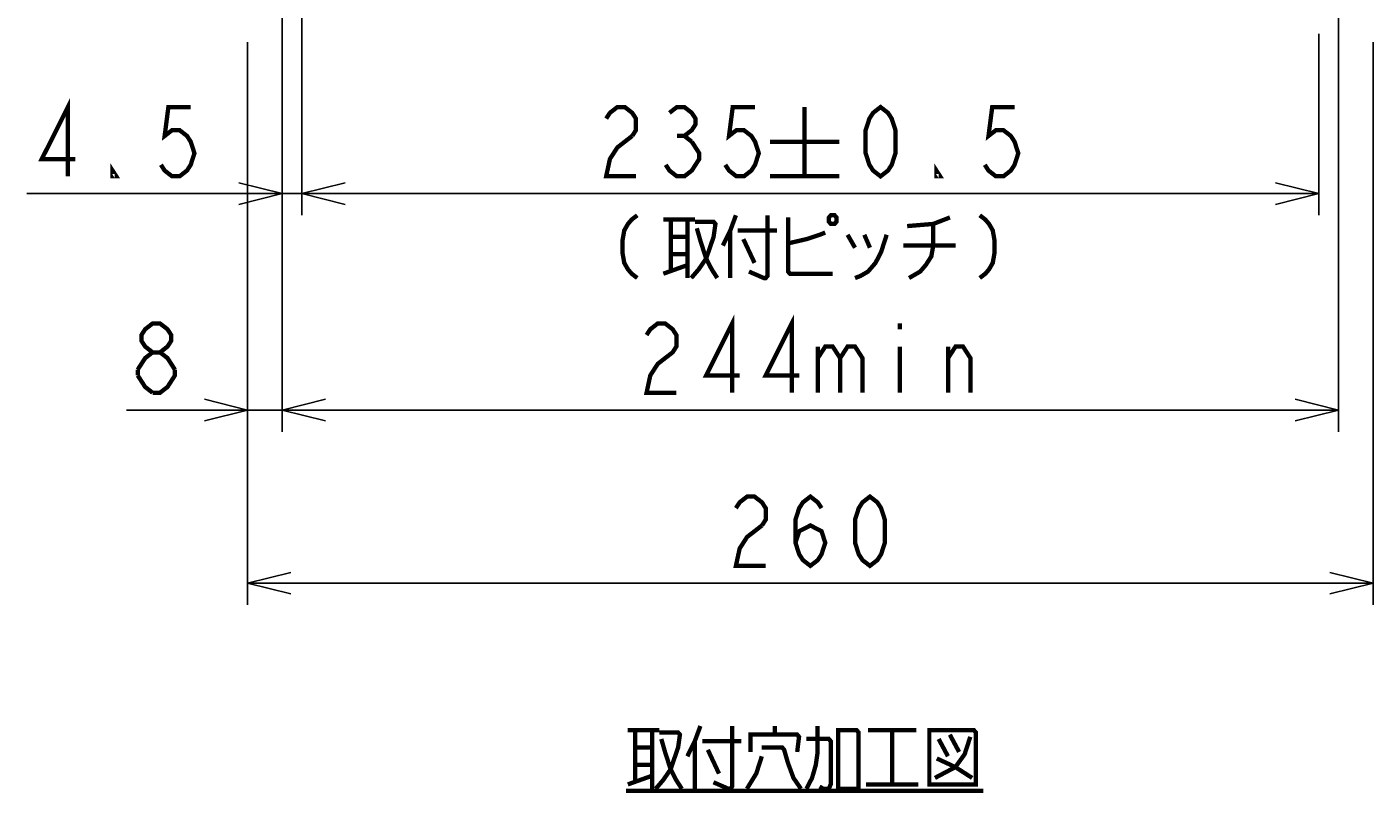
# Model space of a CAD drawing. Extents: x 147 to 2026, y 157 to 1386.
# Tile 1 of 30: x 236 to 547, y 164 to 341. Entities that reach past the tile are written whole.
import ezdxf

# ---------------------------------------------------------------- set-up
doc = ezdxf.new("R2010")
doc.units = 0
doc.header["$LTSCALE"] = 115.5
doc.layers.get('0').update_dxf_attribs({"linetype": 'CONTINUOUS'})
doc.layers.add('ALL_DIM', color=7, linetype='CONTINUOUS')
doc.layers.add('ALL_NOTE', color=7, linetype='CONTINUOUS')
doc.dimstyles.get("Standard").update_dxf_attribs({"dimtxt": 2.5, "dimasz": 2.5, "dimexe": 1.25, "dimexo": 0.625, "dimtad": 1, "dimcen": 2.5, "dimazin": 3, "dimtfac": 1, "dimtmove": 0, "dimatfit": 3})

# ---------------------------------------------------------------- blocks, each defined once
blk = doc.blocks.new('_OPEN')
at = {"color": 0, "linetype": 'BYBLOCK'}
for p, q in [((0, 0), (-1, 0.25)), ((-1, -0.25), (0, 0)), ((-1, 0), (0, 0))]:
    blk.add_line(p, q, dxfattribs=at)
blk = doc.blocks.new('*D8')
at = {"layer": 'ALL_DIM', "color": 2, "linetype": 'CONTINUOUS'}
for p, q in [((299.82, 339.54), (299.82, 297.5)), ((534.82, 339.43), (534.82, 297.5)), ((299.82, 302.5), (417.32, 302.5)), ((534.82, 302.5), (417.32, 302.5))]:
    blk.add_line(p, q, dxfattribs=at)
at = {"layer": 'ALL_DIM', "color": 2, "linetype": 'CONTINUOUS', "xscale": 10, "yscale": 10, "zscale": 10, "rotation": 180}
blk.add_blockref('_OPEN', (299.82, 302.5), dxfattribs=at)
at = {"layer": 'ALL_DIM', "color": 2, "linetype": 'CONTINUOUS', "xscale": 10, "yscale": 10, "zscale": 10}
blk.add_blockref('_OPEN', (534.82, 302.5), dxfattribs=at)
blk = doc.blocks.new('*D9')
at = {"layer": 'ALL_DIM', "color": 2, "linetype": 'CONTINUOUS'}
for p, q in [((287.32, 337.5), (287.32, 207.5)), ((547.32, 337.5), (547.32, 207.5)), ((287.32, 212.5), (417.32, 212.5)), ((547.32, 212.5), (417.32, 212.5))]:
    blk.add_line(p, q, dxfattribs=at)
at = {"layer": 'ALL_DIM', "color": 2, "linetype": 'CONTINUOUS', "xscale": 10, "yscale": 10, "zscale": 10, "rotation": 180}
blk.add_blockref('_OPEN', (287.32, 212.5), dxfattribs=at)
at = {"layer": 'ALL_DIM', "color": 2, "linetype": 'CONTINUOUS', "xscale": 10, "yscale": 10, "zscale": 10}
blk.add_blockref('_OPEN', (547.32, 212.5), dxfattribs=at)
blk = doc.blocks.new('*D15')
at = {"layer": 'ALL_DIM', "color": 2, "linetype": 'CONTINUOUS'}
for p, q in [((295.32, 368), (295.32, 297.5)), ((299.82, 345), (299.82, 297.5)), ((295.32, 302.5), (236.33, 302.5)), ((236.33, 302.5), (297.57, 302.5)), ((324.82, 302.5), (297.57, 302.5)), ((299.82, 302.5), (324.82, 302.5))]:
    blk.add_line(p, q, dxfattribs=at)
at = {"layer": 'ALL_DIM', "color": 2, "linetype": 'CONTINUOUS', "xscale": 10, "yscale": 10, "zscale": 10}
blk.add_blockref('_OPEN', (295.32, 302.5), dxfattribs=at)
at = {"layer": 'ALL_DIM', "color": 2, "linetype": 'CONTINUOUS', "xscale": 10, "yscale": 10, "zscale": 10, "rotation": 180}
blk.add_blockref('_OPEN', (299.82, 302.5), dxfattribs=at)
blk = doc.blocks.new('*D16')
at = {"layer": 'ALL_DIM', "color": 2, "linetype": 'CONTINUOUS'}
for p, q in [((295.32, 368), (295.32, 247.5)), ((539.32, 368), (539.32, 247.5)), ((295.32, 252.5), (417.32, 252.5)), ((539.32, 252.5), (417.32, 252.5))]:
    blk.add_line(p, q, dxfattribs=at)
at = {"layer": 'ALL_DIM', "color": 2, "linetype": 'CONTINUOUS', "xscale": 10, "yscale": 10, "zscale": 10, "rotation": 180}
blk.add_blockref('_OPEN', (295.32, 252.5), dxfattribs=at)
at = {"layer": 'ALL_DIM', "color": 2, "linetype": 'CONTINUOUS', "xscale": 10, "yscale": 10, "zscale": 10}
blk.add_blockref('_OPEN', (539.32, 252.5), dxfattribs=at)
blk = doc.blocks.new('*D17')
at = {"layer": 'ALL_DIM', "color": 2, "linetype": 'CONTINUOUS'}
for p, q in [((295.32, 368), (295.32, 247.5)), ((287.32, 337.5), (287.32, 247.5)), ((287.32, 252.5), (259.34, 252.5)), ((259.34, 252.5), (291.32, 252.5)), ((320.32, 252.5), (291.32, 252.5)), ((295.32, 252.5), (320.32, 252.5))]:
    blk.add_line(p, q, dxfattribs=at)
at = {"layer": 'ALL_DIM', "color": 2, "linetype": 'CONTINUOUS', "xscale": 10, "yscale": 10, "zscale": 10}
blk.add_blockref('_OPEN', (287.32, 252.5), dxfattribs=at)
at = {"layer": 'ALL_DIM', "color": 2, "linetype": 'CONTINUOUS', "xscale": 10, "yscale": 10, "zscale": 10, "rotation": 180}
blk.add_blockref('_OPEN', (295.32, 252.5), dxfattribs=at)

msp = doc.modelspace()

# ---------------------------------------------------------------- linework, layer by layer
at = {"layer": 'ALL_DIM', "color": 2, "linetype": 'CONTINUOUS', "const_width": 1}
for points in [[(245.789, 306.5), (245.789, 322.5), (239.769, 310.5), (247.509, 310.5)], [(274.169, 322.5), (269.009, 322.5), (268.149, 315.833), (269.869, 317.167), (271.589, 317.167), (273.309, 315.833), (274.169, 314.5), (275.029, 311.833), (274.169, 309.167), (273.309, 307.833), (271.589, 306.5), (269.869, 306.5), (268.149, 307.833), (267.289, 309.167)], [(370.151, 319.833), (371.011, 321.167), (372.731, 322.5), (374.451, 322.5), (376.171, 321.167), (377.031, 319.833), (377.031, 317.167), (376.171, 315.833)], [(384.771, 321.167), (386.491, 322.5), (388.211, 322.5), (389.931, 321.167), (390.791, 319.833), (390.791, 318.5), (389.931, 317.167), (388.211, 315.833), (389.931, 314.5)], [(404.551, 322.5), (399.391, 322.5), (398.531, 315.833), (400.251, 317.167), (401.971, 317.167), (403.691, 315.833), (404.551, 314.5), (405.411, 311.833), (404.551, 309.167), (403.691, 307.833), (401.971, 306.5), (400.251, 306.5), (398.531, 307.833), (397.671, 309.167)], [(415.991, 322.5), (415.991, 306.5)], [(433.538, 306.5), (431.818, 307.833), (430.958, 309.167), (430.098, 311.833), (430.098, 317.167), (430.958, 319.833), (431.818, 321.167), (433.538, 322.5), (435.258, 321.167), (436.118, 319.833), (436.978, 317.167), (436.978, 311.833), (436.118, 309.167), (435.258, 307.833), (433.538, 306.5)], [(464.498, 322.5), (459.338, 322.5), (458.478, 315.833), (460.198, 317.167), (461.918, 317.167), (463.638, 315.833), (464.498, 314.5), (465.358, 311.833), (464.498, 309.167), (463.638, 307.833), (461.918, 306.5), (460.198, 306.5), (458.478, 307.833), (457.618, 309.167)], [(376.171, 315.833), (372.731, 313.167), (371.011, 310.5), (370.151, 306.5), (377.031, 306.5)], [(389.931, 314.5), (391.651, 311.833), (391.651, 310.5), (390.791, 309.167), (389.931, 307.833), (388.211, 306.5), (386.491, 306.5), (384.771, 307.833), (383.911, 309.167)], [(386.491, 315.833), (388.211, 315.833)], [(407.991, 314.5), (423.991, 314.5)], [(256.969, 306.5), (256.109, 306.5), (256.109, 307.833), (256.969, 306.5)], [(447.298, 306.5), (446.438, 306.5), (446.438, 307.833), (447.298, 306.5)], [(407.991, 306.5), (423.991, 306.5)], [(377.334, 297.5), (376.044, 296.5), (375.184, 295.5), (374.324, 294), (373.894, 291.5), (373.894, 289), (374.324, 286.5), (375.184, 285), (376.044, 284), (377.334, 283)], [(383.354, 296.5), (390.664, 296.5)], [(385.074, 296.5), (385.074, 284.5)], [(388.944, 296.5), (388.944, 283)], [(390.664, 296), (394.964, 296), (395.394, 295.5), (394.964, 292.5), (393.244, 287.5), (391.524, 285), (389.804, 283)], [(400.124, 297.5), (398.834, 294), (397.114, 290.5)], [(407.434, 297.5), (407.434, 283.5), (407.004, 283), (406.574, 283), (403.134, 284.5)], [(412.164, 297), (412.164, 284.5), (412.594, 284), (422.484, 284)], [(422.054, 297.5), (421.624, 297), (421.624, 296), (422.054, 295.5), (422.914, 295.5), (423.344, 296), (423.344, 297), (422.914, 297.5), (422.054, 297.5)], [(439.684, 295), (445.704, 295.5), (449.574, 297)], [(445.704, 295.5), (445.704, 290.5), (445.274, 288), (443.984, 286), (442.694, 284.5), (440.114, 283)], [(456.454, 297.5), (457.744, 296.5), (458.604, 295.5), (459.464, 294), (459.894, 291.5), (459.894, 289), (459.464, 286.5), (458.604, 285), (457.744, 284), (456.454, 283)], [(385.074, 292.5), (388.944, 292.5)], [(391.094, 294.5), (391.954, 291.5), (393.244, 287.5), (394.534, 285), (395.824, 283)], [(398.834, 294), (398.834, 283)], [(400.554, 294), (409.584, 294)], [(401.844, 292), (404.424, 286.5)], [(412.164, 291), (416.464, 292), (419.474, 293), (420.764, 293.5)], [(425.924, 293), (427.644, 290)], [(434.954, 293), (433.664, 289), (432.374, 286.5), (430.654, 284.5), (428.934, 283.5), (427.644, 283)], [(429.794, 293), (431.084, 290)], [(438.824, 290.5), (450.864, 290.5)], [(383.354, 284), (388.944, 286)], [(385.074, 288.5), (388.944, 288.5)], [(399.264, 256.5), (399.264, 272.5), (393.244, 260.5), (400.984, 260.5)], [(413.024, 256.5), (413.024, 272.5), (407.004, 260.5), (414.744, 260.5)], [(265.363, 265.833), (263.643, 267.167), (262.783, 268.5), (262.783, 269.833), (263.643, 271.167), (265.363, 272.5), (267.083, 272.5), (268.803, 271.167), (269.663, 269.833), (269.663, 268.5), (268.803, 267.167), (267.083, 265.833)], [(379.484, 269.833), (380.344, 271.167), (382.064, 272.5), (383.784, 272.5), (385.504, 271.167), (386.364, 269.833), (386.364, 267.167), (385.504, 265.833), (383.784, 264.5), (382.064, 263.167), (380.344, 260.5), (379.484, 256.5), (386.364, 256.5)], [(437.964, 272.5), (437.964, 271.167)], [(419.044, 267.167), (419.044, 256.5)], [(419.044, 264.5), (420.764, 267.167), (422.484, 267.167), (424.204, 264.5), (424.204, 256.5)], [(424.204, 264.5), (425.924, 267.167), (427.644, 267.167), (429.364, 264.5), (429.364, 256.5)], [(437.964, 267.167), (437.964, 256.5)], [(449.144, 256.5), (449.144, 267.167)], [(449.144, 264.5), (450.864, 267.167), (452.584, 267.167), (454.304, 264.5), (454.304, 256.5)], [(261.923, 261.833), (263.643, 264.5), (265.363, 265.833), (267.083, 265.833), (268.803, 264.5), (270.523, 261.833)], [(261.923, 260.5), (261.923, 261.833)], [(270.523, 261.833), (270.523, 260.5), (269.663, 259.167), (268.803, 257.833), (267.083, 256.5), (265.363, 256.5)], [(265.363, 256.5), (263.643, 257.833), (261.923, 260.5)], [(400.124, 229.833), (400.984, 231.167), (402.704, 232.5), (404.424, 232.5), (406.144, 231.167), (407.004, 229.833), (407.004, 227.167), (406.144, 225.833)], [(413.884, 221.833), (414.744, 224.5), (417.324, 225.833), (419.904, 224.5), (420.764, 221.833), (419.904, 219.167), (419.044, 217.833), (417.324, 216.5), (415.604, 217.833), (414.744, 219.167), (413.884, 221.833), (413.884, 227.167), (414.744, 229.833), (415.604, 231.167), (417.324, 232.5), (419.044, 231.167), (419.904, 229.833)], [(431.084, 216.5), (429.364, 217.833), (428.504, 219.167), (427.644, 221.833), (427.644, 227.167), (428.504, 229.833), (429.364, 231.167), (431.084, 232.5), (432.804, 231.167), (433.664, 229.833), (434.524, 227.167), (434.524, 221.833), (433.664, 219.167), (432.804, 217.833), (431.084, 216.5)], [(406.144, 225.833), (402.704, 223.167), (400.984, 220.5), (400.124, 216.5), (407.004, 216.5)]]:
    msp.add_lwpolyline(points, dxfattribs=at)
at = {"layer": 'ALL_NOTE', "color": 2, "linetype": 'CONTINUOUS', "const_width": 1}
for points in [[(375.149, 178.5), (382.459, 178.5)], [(376.869, 178.5), (376.869, 166.5)], [(380.739, 178.5), (380.739, 165)], [(382.459, 178), (386.759, 178), (387.189, 177.5), (386.759, 174.5), (385.039, 169.5), (383.319, 167), (381.599, 165)], [(391.919, 179.5), (390.629, 176), (388.909, 172.5)], [(399.229, 179.5), (399.229, 165.5), (398.799, 165), (398.369, 165), (394.929, 166.5)], [(403.529, 173.5), (403.529, 177.5), (414.279, 177.5), (414.709, 177), (414.279, 173.5)], [(409.119, 177.5), (409.119, 179.5)], [(416.429, 165), (417.719, 167.5), (418.579, 170.5), (419.009, 173.5), (419.009, 179.5)], [(423.739, 178.5), (423.739, 165), (428.469, 165), (428.469, 178), (428.039, 178.5), (423.739, 178.5)], [(430.619, 178.5), (441.799, 178.5)], [(436.209, 178.5), (436.209, 166)], [(444.809, 178.5), (444.809, 166), (455.559, 166), (455.559, 178), (455.129, 178.5), (444.809, 178.5)], [(454.269, 177), (452.979, 173), (450.829, 170), (446.099, 167.5)], [(449.539, 177.5), (451.689, 173.5)], [(376.869, 174.5), (380.739, 174.5)], [(382.889, 176.5), (383.749, 173.5), (385.039, 169.5), (386.329, 167), (387.619, 165)], [(390.629, 176), (390.629, 165)], [(392.349, 176), (401.379, 176)], [(393.639, 174), (396.219, 168.5)], [(406.109, 174.5), (410.839, 174.5), (411.269, 174), (412.129, 171), (413.419, 167.5), (415.139, 165)], [(416.429, 176.5), (421.589, 176.5), (422.019, 176), (422.019, 166), (421.589, 165), (420.299, 165), (419.439, 165.5)], [(446.959, 176.5), (449.109, 172.5)], [(406.109, 172.5), (404.819, 168.5), (402.669, 165)], [(446.529, 172), (450.829, 170), (454.699, 167.5)], [(375.149, 166), (380.739, 168)], [(376.869, 170.5), (380.739, 170.5)], [(374.719, 164.5), (457.279, 164.5)], [(430.189, 166), (442.229, 166)]]:
    msp.add_lwpolyline(points, dxfattribs=at)

# ---------------------------------------------------------------- dimensions: what is measured, and where the dimension line sits
at = {"layer": 'ALL_DIM', "color": 2, "linetype": 'CONTINUOUS'}
for base, p1, p2, picture, middle in [((299.824, 302.5), (295.324, 368), (299.824, 345), '*D15', (236.329, 306.5)), ((539.324, 252.5), (295.324, 368), (539.324, 368), '*D16', (376.044, 256.5)), ((534.824, 302.5), (299.824, 339.542), (534.824, 339.431), '*D8', (366.711, 306.5)), ((547.324, 212.5), (287.324, 337.5), (547.324, 337.5), '*D9', (396.684, 216.5))]:
    dim = msp.add_linear_dim(base=base, p1=p1, p2=p2, dimstyle='Standard', dxfattribs=at)
    dim.commit()
    dim.dimension.update_dxf_attribs({"geometry": picture, "text_midpoint": middle, "dimtype": 128})
dim = msp.add_linear_dim(base=(287.324, 252.5), p1=(295.324, 368), p2=(287.324, 337.5), angle=180, dimstyle='Standard', dxfattribs=at)
dim.commit()
dim.dimension.update_dxf_attribs({"geometry": '*D17', "text_midpoint": (259.343, 256.5), "dimtype": 128})

doc.saveas('drawing.dxf')
